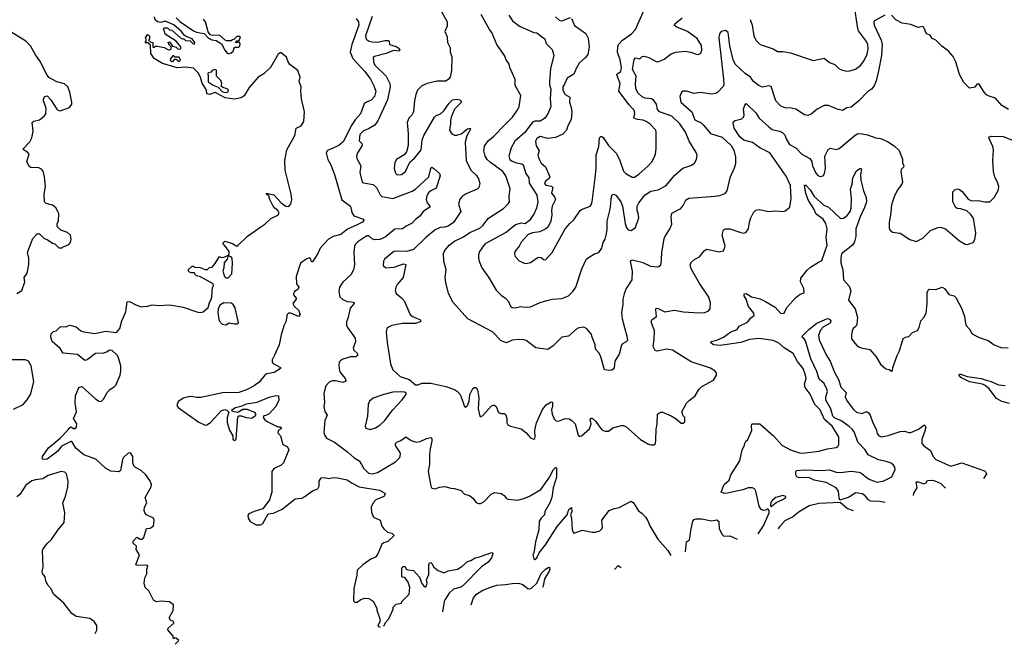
# Model space of a CAD drawing. Extents: x 1933546 to 2138868, y 524910 to 667279.
# Tile 94 of 256: x 2004333 to 2013417, y 532161 to 537925. Entities that reach past the tile are written whole.
import ezdxf

# ---------------------------------------------------------------- set-up
doc = ezdxf.new("R2010")
doc.units = 0

msp = doc.modelspace()

# ---------------------------------------------------------------- linework, layer by layer
at = {"layer": '0CON10XD'}
for points in [[(2008193.8, 538055), (2008276.1, 537906.1), (2008276.2, 537865), (2008254.3, 537814.3), (2008276.4, 537766.4), (2008278.8, 537715), (2008303.3, 537665), (2008303.3, 537625), (2008321.2, 537585), (2008316, 537455), (2008304, 537395), (2008285, 537371.2), (2008265, 537358.8), (2008185, 537358), (2008092.5, 537335), (2008043.3, 537315), (2008003.8, 537275), (2007987.5, 537235), (2007974.4, 537175), (2007966.9, 537075), (2007950.6, 537045), (2007924.4, 537015), (2007906.9, 536975), (2007915.8, 536875), (2007917.1, 536765), (2007902.9, 536705), (2007881.3, 536678.7), (2007808, 536635), (2007794.5, 536605.5), (2007788.3, 536551.7), (2007798.9, 536508.9), (2007815, 536493.1), (2007855, 536495.6), (2007891.9, 536525), (2007931.5, 536608.5), (2007975, 536647.5), (2008015, 536695.5), (2008036.1, 536725), (2008047.4, 536812.6), (2008062.7, 536855), (2008159.4, 537025), (2008175, 537039.4), (2008215, 537056.7), (2008245, 537082.2), (2008295, 537152.9), (2008325, 537184), (2008365, 537190.8), (2008396.7, 537185), (2008410, 537165), (2008345, 537099.2), (2008314.5, 537025), (2008306, 536995), (2008308, 536965), (2008299.2, 536905), (2008320.9, 536870.9), (2008345, 536859.4), (2008365, 536858.9), (2008405, 536870.6), (2008465, 536917.5), (2008487.5, 536925), (2008491.2, 536915), (2008456.7, 536853.3), (2008441.8, 536795), (2008452.9, 536625), (2008495.4, 536535.4), (2008546.7, 536486.7), (2008565.5, 536455.5), (2008577.3, 536412.7), (2008570, 536375), (2008555, 536362.2), (2008452.9, 536317.1), (2008415, 536292.3), (2008395, 536268.1), (2008382.2, 536222.2), (2008401.4, 536155), (2008335.9, 536054.1), (2008285, 536019.5), (2008255, 536010), (2008212.9, 536007.1), (2008165, 535985.6), (2008078.3, 535911.7), (2007966.4, 535803.6), (2007905, 535785.6), (2007805, 535789.5), (2007785, 535785.5), (2007698.8, 535715), (2007690, 535695), (2007686.2, 535656.2), (2007710, 535635), (2007787.9, 535642.1), (2007875, 535671.2), (2007896, 535666), (2007870.6, 535545), (2007815, 535481.2), (2007802.5, 535455), (2007798, 535425), (2007805, 535397.5), (2007855, 535358), (2007878.9, 535328.9), (2007935.5, 535205.5), (2007962.4, 535182.4), (2008025, 535158.8), (2008036.7, 535145), (2008027.5, 535135), (2007985, 535121.4), (2007865, 535120), (2007767.3, 535102.7), (2007735, 535088.8), (2007720, 535075), (2007714.2, 535045), (2007724.4, 534944.4), (2007755, 534750), (2007774.3, 534694.3), (2007843.4, 534633.4), (2007925, 534604), (2007985, 534556.7), (2008005, 534556.7), (2008045, 534569.2), (2008125, 534569.2), (2008265, 534540.6), (2008345, 534512.5), (2008371.2, 534495), (2008396.6, 534466.6), (2008423, 534393), (2008432.3, 534362.3), (2008445, 534347.5), (2008465, 534363.3), (2008479.2, 534405), (2008485, 534466.7), (2008515, 534522.5), (2008528.3, 534531.7), (2008545, 534530), (2008557.6, 534507.6), (2008568.6, 534435), (2008564, 534335), (2008577.5, 534265), (2008585, 534261.2), (2008605, 534271.2), (2008685, 534360), (2008701.7, 534368.3), (2008715, 534366.7), (2008730, 534355), (2008750.5, 534300.5), (2008771.7, 534291.7), (2008805, 534290), (2008818.3, 534278.3), (2008826.2, 534245), (2008826.7, 534205), (2008835, 534187.5), (2008860, 534175), (2008959.7, 534149.7), (2009003.3, 534115), (2009045, 534066.7), (2009075, 534053.3), (2009085, 534060), (2009088.3, 534071.7), (2009087.1, 534135), (2009101.8, 534205), (2009155, 534328.8), (2009190.6, 534369.4), (2009235, 534398.8), (2009250, 534395), (2009248.6, 534355), (2009240, 534325), (2009244.3, 534285), (2009265, 534240), (2009282.3, 534222.3), (2009305, 534221.2), (2009365.7, 534245.7), (2009401.3, 534241.3), (2009427.2, 534227.2), (2009457.5, 534195), (2009485, 534090), (2009495, 534077.5), (2009515, 534083.3), (2009590.5, 534149.5), (2009604, 534195), (2009596.7, 534235), (2009605, 534246.7), (2009615, 534246.2), (2009645, 534221.2), (2009705, 534141.2), (2009735, 534126.2), (2009765, 534127.5), (2009805, 534157.5), (2009885, 534180), (2009905, 534180), (2009925, 534170), (2010059.5, 534049.5), (2010135, 534006.7), (2010155, 534000), (2010185, 534002.5), (2010197.5, 534015), (2010203.3, 534045), (2010204, 534145), (2010215.7, 534195), (2010217.5, 534285), (2010245, 534302.5), (2010265, 534302.5), (2010345, 534268.8), (2010390.7, 534240.7), (2010435, 534202.5), (2010455, 534200), (2010470, 534215), (2010470, 534255), (2010455, 534270), (2010443.3, 534305), (2010486.2, 534385), (2010510.6, 534409.4), (2010565, 534452.5), (2010599.4, 534510.6), (2010625, 534539.4), (2010732.7, 534597.3), (2010763.3, 534645), (2010763.3, 534665), (2010746.7, 534685), (2010705, 534709.2), (2010527, 534767), (2010355, 534875.6), (2010305, 534883.3), (2010215.7, 534865.7), (2010195, 534872.9), (2010178.7, 534908.7), (2010187.8, 534975), (2010189.2, 535055), (2010157.5, 535135), (2010165, 535153.8), (2010207.1, 535185), (2010201.3, 535248.7), (2010205, 535261.2), (2010225, 535258.2), (2010285, 535227.5), (2010375, 535244), (2010455, 535229.4), (2010551.2, 535221.2), (2010645, 535220.8), (2010685, 535234), (2010704, 535255), (2010707.3, 535312.7), (2010690.8, 535365), (2010602.9, 535495), (2010527.5, 535625), (2010518.8, 535665), (2010532.3, 535687.7), (2010562.5, 535715), (2010605, 535737.5), (2010647, 535793), (2010673.6, 535806.4), (2010785, 535783.8), (2010825, 535792.5), (2010841.2, 535835), (2010813.3, 535935), (2010827.5, 535985), (2010843.9, 535996.1), (2010885, 535995.8), (2010985, 535960), (2011015, 535956.2), (2011035, 535963.3), (2011055.8, 535995), (2011065, 536057.5), (2011077.5, 536095), (2011103.3, 536146.7), (2011125, 536167.1), (2011155, 536172.9), (2011245, 536153.8), (2011305, 536160), (2011380, 536155), (2011395, 536160), (2011437.5, 536195), (2011451.2, 536275), (2011444.3, 536395), (2011405, 536480.8), (2011255, 536696.9), (2011161.8, 536741.8), (2011095, 536791.4), (2011015, 536813.9), (2010976.4, 536845), (2010925.7, 536925), (2010916.2, 536975), (2010918.8, 536985), (2010933.3, 536995), (2010995, 537010.5), (2011012.2, 537025), (2011016.4, 537045), (2011011.5, 537098.5), (2011023.4, 537136.6), (2011035, 537150), (2011125, 537065.7), (2011156.5, 537016.5), (2011244.6, 536935), (2011275, 536912.5), (2011315, 536902.9), (2011346.4, 536896.3), (2011375, 536881.1), (2011392, 536862), (2011405.6, 536825), (2011435, 536774.2), (2011495, 536743.3), (2011550, 536685), (2011622, 536645), (2011640.8, 536615), (2011648.6, 536575), (2011675.8, 536515), (2011695, 536488.8), (2011715, 536476.2), (2011745, 536483.8), (2011757.1, 536505), (2011767.5, 536555), (2011761.4, 536665), (2011792.1, 536727.9), (2011815, 536738.8), (2011865, 536726.2), (2011895, 536736), (2012039.8, 536860.2), (2012066.1, 536873.9), (2012105, 536872.7), (2012155, 536861.2), (2012232.9, 536835), (2012275, 536828.4), (2012340.5, 536800.5), (2012401.1, 536761.1), (2012447, 536717), (2012476.4, 536636.4)], [(2009425, 537936.7), (2009450.5, 537870.5), (2009555, 537795.7), (2009577.9, 537755), (2009585.4, 537675), (2009575, 537604), (2009553.1, 537575), (2009495, 537522.9), (2009465.6, 537475), (2009445, 537420.8), (2009384.7, 537385.3), (2009359.6, 537330.4), (2009345.2, 537304.8), (2009343.5, 537275), (2009365, 537234.7), (2009410, 537210), (2009406.7, 537165), (2009422.3, 537115), (2009426.8, 537075), (2009421.8, 537005), (2009391.6, 536945), (2009378.8, 536905), (2009345, 536869.2), (2009275, 536836.9), (2009205, 536829.5), (2009135, 536847.2), (2009105, 536829.2), (2009092.2, 536805), (2009099.4, 536759.4), (2009125.6, 536715), (2009114.5, 536675), (2009121.8, 536645), (2009145, 536600.6), (2009185.3, 536565.3), (2009223.3, 536475), (2009219.3, 536460.7), (2009185, 536434.5), (2009175, 536414), (2009187.4, 536397.4), (2009239.1, 536389.2), (2009252.1, 536375), (2009238, 536325), (2009268.6, 536288.6), (2009275.4, 536265), (2009245.4, 536205), (2009240.4, 536165), (2009244, 536124), (2009233.6, 536065), (2009207.5, 536012.5), (2009186, 535994), (2009132.9, 535967.1), (2009065, 535957.5), (2009025, 535943.6), (2008958.2, 535871.8), (2008941.1, 535835), (2008902.5, 535785), (2008898.1, 535765), (2008905, 535740), (2008940.5, 535700.5), (2008987.3, 535677.3), (2009005.8, 535674.2), (2009045, 535684.2), (2009115, 535732.5), (2009145, 535730), (2009165, 535712.5), (2009185, 535707.5), (2009244.1, 535775.9), (2009365, 535993.8), (2009408.8, 536045), (2009445, 536076.7), (2009505, 536163.8), (2009515, 536173.8), (2009595, 536204.2), (2009605, 536216.2), (2009614.4, 536245), (2009642.2, 536465), (2009652.3, 536555), (2009652.6, 536677.4), (2009675.7, 536755), (2009683.8, 536835), (2009695, 536846.7), (2009705, 536846.7), (2009715, 536837.5), (2009764, 536765), (2009835, 536693.8), (2009866, 536636), (2009905, 536526.2), (2009925, 536506.2), (2009985, 536472.9), (2010005, 536471.4), (2010045, 536499.2), (2010127.2, 536572.8), (2010165.5, 536614.5), (2010187.9, 536652.1), (2010198.6, 536685), (2010204.2, 536735), (2010205.5, 536885), (2010200.5, 536905), (2010150.2, 536960.2), (2010112.5, 536985), (2010085, 536996), (2010032.4, 537002.4), (2010002.5, 537015), (2009998.1, 537025), (2010007.3, 537055), (2010004, 537085), (2009955, 537138.9), (2009860.9, 537265), (2009873.1, 537335), (2009843.5, 537415), (2009845.8, 537425), (2009878.5, 537445), (2009886.6, 537483.4), (2009873.3, 537555), (2009847.7, 537625), (2009850.5, 537675), (2009857.5, 537695), (2009895, 537735.4), (2009978.6, 537795), (2010014.5, 537835.5), (2010094.2, 538015)], [(2011073.3, 537925), (2011091.9, 537875), (2011107.1, 537775), (2011126, 537735), (2011165, 537694.2), (2011285, 537655.7), (2011325, 537630), (2011375, 537632), (2011445, 537619.2), (2011655, 537548.8), (2011755, 537568.1), (2011805, 537530), (2011855, 537510.6), (2011890.6, 537475), (2011915, 537460.5), (2011965, 537450.5), (2011991.7, 537451.7), (2012045, 537467.5), (2012089.4, 537500.6), (2012125, 537548.8), (2012153.3, 537605), (2012161.2, 537655), (2012156.9, 537695), (2012145, 537724.2), (2012072.3, 537822.3), (2012064.8, 537844.8), (2012032.9, 538065)], [(2005765.8, 532160.8), (2005800, 532195), (2005777, 532217), (2005765, 532220), (2005751.7, 532211.7), (2005750, 532235), (2005700, 532295), (2005701.7, 532308.3), (2005756.2, 532355), (2005751.7, 532371.7), (2005724.5, 532384.5), (2005712.9, 532405), (2005748.3, 532471.7), (2005752.5, 532525), (2005715, 532554), (2005635, 532560), (2005595, 532553.3), (2005567, 532567), (2005523.6, 532653.6), (2005490, 532685), (2005480, 532725), (2005486.7, 532775), (2005505, 532810), (2005507, 532853), (2005516.1, 532886.1), (2005505, 532892.5), (2005425, 532887.5), (2005403, 532893), (2005437.5, 532985), (2005407.5, 533035), (2005410, 533065), (2005380, 533095), (2005378.3, 533111.7), (2005415, 533150), (2005445, 533130), (2005465, 533130), (2005477.5, 533145), (2005502, 533228), (2005535, 533231.2), (2005556.1, 533243.9), (2005565.9, 533254.1), (2005571.2, 533275), (2005574, 533305), (2005565.8, 533325.8), (2005504.1, 533354.1), (2005486.7, 533375), (2005480, 533395), (2005483.3, 533425), (2005505.8, 533465), (2005490, 533515), (2005546.7, 533615), (2005550, 533635), (2005533.6, 533673.6), (2005496.2, 533725), (2005455, 533763.8), (2005401.7, 533791.7), (2005386.4, 533806.4), (2005376.7, 533835), (2005375.8, 533895), (2005355, 533926.2), (2005335, 533924), (2005289.2, 533885), (2005280, 533865), (2005263.9, 533766.1), (2005248.8, 533751.2), (2005175, 533759.2), (2005125, 533786.5), (2005035, 533868.6), (2004925, 533910), (2004851.9, 533971.9), (2004815, 534032), (2004805, 534032.9), (2004719.4, 533990.6), (2004685, 533943.1), (2004585, 533868), (2004550, 533865), (2004540, 533875), (2004543.8, 533895), (2004597.1, 533975), (2004706, 534064), (2004780.9, 534139.1), (2004795, 534162.5), (2004805, 534166.7), (2004835, 534150), (2004857.8, 534165), (2004860.9, 534195), (2004830, 534245), (2004855.6, 534305), (2004845.7, 534385), (2004846.7, 534455), (2004877.9, 534532.1), (2004905, 534541.2), (2005033.8, 534423.8), (2005065, 534404.2), (2005085, 534400), (2005105, 534424), (2005138.6, 534485), (2005165, 534511.9), (2005205, 534535.5), (2005219.3, 534550.7), (2005260.5, 534645), (2005266.2, 534685), (2005265, 534730), (2005244.5, 534805), (2005235, 534825.7), (2005185, 534870.5), (2005165, 534874.5), (2005132.2, 534857.8), (2005105, 534848.8), (2005033.3, 534845), (2004954.1, 534785.9), (2004935, 534781.2), (2004865, 534833.8), (2004735, 534848.1), (2004705, 534891.2), (2004633.3, 534955), (2004620, 534995), (2004623.6, 535026.4), (2004645, 535047.5), (2004670, 535055), (2004703, 535087), (2004715, 535092.5), (2004755, 535090), (2004795, 535106), (2004855, 535089.4), (2004898, 535055), (2004925.8, 535044.2), (2005025, 535030), (2005125, 535050), (2005225, 535036.7), (2005256.2, 535075), (2005273.9, 535145), (2005311.7, 535228.3), (2005325, 535320), (2005345, 535323.3), (2005405, 535292.5), (2005455, 535275.6), (2005473, 535277), (2005515, 535281.2), (2005555, 535293.4), (2005615, 535286.2), (2005715, 535292.3), (2005842.1, 535272.1), (2005975, 535225.8), (2005997.5, 535222.5), (2006025, 535227.5), (2006070.7, 535269.3), (2006084.1, 535315.9), (2006096.7, 535335), (2006106.7, 535365), (2006112.5, 535455), (2006120, 535465), (2006117, 535487), (2006001.7, 535551.7), (2005965, 535560), (2005950, 535575), (2005945, 535590), (2005915, 535587.5), (2005900, 535595), (2005890, 535605), (2005891.7, 535618.3), (2005925, 535650), (2005935, 535650), (2005945, 535640), (2005997, 535637), (2006045, 535620), (2006065, 535620), (2006083.3, 535636.7), (2006108.3, 535641.7), (2006136.2, 535673.8), (2006175, 535740), (2006195, 535730), (2006215, 535732.5), (2006258.3, 535751.7), (2006265, 535760), (2006266.7, 535785), (2006233, 535833), (2006210, 535855), (2006210, 535865), (2006225, 535880), (2006295, 535858.8), (2006335, 535836.2), (2006345, 535840), (2006434.4, 535925.6), (2006558, 536012), (2006595, 536036.7), (2006651.1, 536088.9), (2006715, 536121.1), (2006726.4, 536143.6), (2006715.8, 536165), (2006686.2, 536185), (2006671.2, 536205), (2006640, 536265), (2006630, 536300), (2006610, 536315), (2006610, 536325), (2006678.3, 536308.3), (2006745, 536233.8), (2006787.5, 536205), (2006815, 536201.2), (2006835.5, 536225), (2006842.7, 536265), (2006837.7, 536315), (2006782.7, 536535), (2006779.6, 536625), (2006798.5, 536725), (2006871.1, 536855), (2006885, 536922.5), (2006930, 536945), (2006954.4, 536985), (2006960.6, 537075), (2006934.2, 537194.2), (2006927.5, 537265), (2006930, 537305), (2006912.5, 537355), (2006920, 537395), (2006900, 537455), (2006825, 537512.5), (2006810, 537535), (2006795, 537577.5), (2006745, 537620), (2006735, 537620), (2006717.5, 537605), (2006647.2, 537482.8), (2006585, 537424), (2006534.5, 537395.5), (2006450.4, 537299.6), (2006405, 537222), (2006375, 537204.4), (2006315, 537190.8), (2006227.5, 537205), (2006135, 537252.5), (2006083, 537233), (2006060.7, 537240.7), (2006057.5, 537275), (2006015, 537337.5), (2006002.3, 537392.3), (2005982.5, 537432.5), (2005935, 537478.8), (2005865, 537486.2), (2005785, 537480.8), (2005650.5, 537520.5), (2005573.3, 537565), (2005543, 537613), (2005538.3, 537688.3), (2005515, 537710), (2005491.7, 537711.7), (2005500, 537725), (2005500, 537745), (2005493, 537757), (2005511.7, 537788.3), (2005530, 537775), (2005530, 537745), (2005520, 537735), (2005535, 537720), (2005560, 537715), (2005560, 537675), (2005565, 537670), (2005575, 537670), (2005585, 537680), (2005605, 537680), (2005665, 537667.5), (2005705, 537647.5), (2005721.7, 537648.3), (2005730, 537655), (2005730, 537675), (2005710, 537695), (2005710, 537705), (2005700, 537715), (2005715, 537720), (2005741.7, 537681.7), (2005775, 537670), (2005795, 537652.5), (2005820, 537655), (2005820, 537675), (2005777.5, 537725), (2005675, 537790), (2005667, 537827), (2005660, 537835), (2005665, 537850), (2005695, 537850), (2005715, 537830), (2005737, 537827), (2005815, 537757.5), (2005835, 537747.5), (2005848.3, 537748.3), (2005863, 537733), (2005905, 537730), (2005930, 537705), (2005945, 537700), (2005950, 537715), (2005925, 537747.5), (2005868.3, 537768.3), (2005850.7, 537780.7), (2005825.9, 537815.9), (2005755, 537877.5), (2005675, 537910), (2005635, 537900), (2005603.9, 537903.9), (2005583.9, 537923.9), (2005575, 537950)], [(2005775, 537941.2), (2005809.4, 537909.4), (2005935, 537821.2), (2005965, 537808), (2006035, 537797.5), (2006075, 537753.3), (2006105, 537740), (2006145, 537732.5), (2006193.3, 537703.3), (2006225, 537642.5), (2006247, 537617), (2006260.7, 537610.7), (2006285, 537617.5), (2006302.5, 537635), (2006315, 537670), (2006355, 537670), (2006365, 537680), (2006367.5, 537705), (2006358.3, 537718.3), (2006345, 537720), (2006335, 537710), (2006320, 537715), (2006335, 537730), (2006358.3, 537731.7), (2006370, 537765), (2006365, 537770), (2006335, 537770), (2006308.3, 537741.7), (2006295, 537740), (2006285, 537730), (2006245, 537730), (2006227, 537737), (2006175, 537782.5), (2006115, 537780), (2006090, 537785), (2006073, 537813), (2006048.5, 537905), (2006028.9, 537928.9)], [(2007436.2, 537935), (2007458.1, 537905), (2007460.7, 537875), (2007395.9, 537695.9), (2007382.5, 537625), (2007405, 537566.7), (2007515.7, 537445.7), (2007569.1, 537375), (2007601.1, 537315), (2007617.5, 537265), (2007605.3, 537215), (2007575, 537182.2), (2007531.9, 537165), (2007511.7, 537148.3), (2007478.2, 537055), (2007429.4, 537000.6), (2007390, 536945), (2007319, 536801), (2007278.5, 536765), (2007172.8, 536717.2), (2007160.6, 536695), (2007175.7, 536635), (2007202.5, 536585), (2007237.2, 536497.2), (2007303.8, 536263.8), (2007384.3, 536205), (2007396.7, 536145), (2007414.5, 536114.5), (2007503.6, 536083.6), (2007506.7, 536075), (2007496.2, 536055), (2007447.3, 536032.7), (2007358.4, 535991.6), (2007295, 535943.8), (2007225, 535924.6), (2007181.5, 535898.5), (2007104.4, 535815), (2007083, 535767), (2007035, 535690), (2007025, 535690), (2007020, 535715), (2007005, 535726.2), (2006975, 535715.8), (2006925, 535677.5), (2006883.8, 535555), (2006887, 535487), (2006907.5, 535455), (2006897.5, 535435), (2006867.5, 535415), (2006857.5, 535395), (2006857.5, 535385), (2006882.5, 535355), (2006882.5, 535345), (2006852.9, 535305), (2006865, 535280.8), (2006905.5, 535245.5), (2006921.2, 535205), (2006905, 535186.7), (2006835, 535216.9), (2006812.5, 535215), (2006800, 535205), (2006788.1, 535135), (2006770.7, 535099.3), (2006745, 535017.5), (2006727.2, 534922.8), (2006685, 534828.8), (2006662, 534785), (2006662, 534765), (2006672.4, 534752.4), (2006737.5, 534715), (2006737.5, 534705), (2006680.4, 534669.6), (2006614.4, 534655.6), (2006594.2, 534645.8), (2006541.7, 534578.3), (2006495, 534546.2), (2006425, 534510), (2006355, 534483.8), (2006205, 534481.1), (2006005, 534437.5), (2005965, 534437.5), (2005915, 534446.7), (2005885.7, 534444.3), (2005845, 534432), (2005795, 534400), (2005781.2, 534365), (2005793.8, 534345), (2005985, 534210.6), (2006045, 534183.8), (2006060, 534185), (2006093, 534207), (2006195, 534317.5), (2006225, 534327.5), (2006233, 534323), (2006245, 534320), (2006261.7, 534301.7), (2006247, 534253), (2006247, 534207), (2006268.3, 534138.3), (2006300, 534085), (2006300, 534055), (2006315, 534040), (2006330, 534055), (2006345, 534260), (2006355, 534270), (2006375, 534270), (2006423.6, 534253.6), (2006475, 534247.5), (2006510, 534275), (2006510, 534285), (2006507.5, 534295), (2006493.6, 534303.6), (2006435, 534326.2), (2006393, 534327), (2006345, 534300), (2006295, 534310), (2006290, 534325), (2006325, 534347.5), (2006385, 534362.5), (2006425, 534381.2), (2006524, 534396), (2006635, 534440), (2006695, 534456.7), (2006720, 534455), (2006723.3, 534415), (2006696.2, 534355), (2006635, 534288.8), (2006605, 534272.5), (2006585, 534270), (2006580, 534255), (2006593.6, 534233.6), (2006622.5, 534215), (2006715, 534167.5), (2006735, 534167.5), (2006747, 534157), (2006740, 534145), (2006717, 534133), (2006713, 534113), (2006737.5, 534085), (2006760, 534005), (2006803, 533983), (2006815.8, 533955), (2006766.2, 533835), (2006745, 533813.8), (2006691.7, 533788.3), (2006674.1, 533775.9), (2006660, 533755), (2006660, 533565), (2006636.2, 533495), (2006575, 533410), (2006495, 533386.7), (2006446.4, 533363.6), (2006438.3, 533351.7), (2006440.8, 533325), (2006460.6, 533295), (2006515, 533263.1), (2006555, 533262.2), (2006575, 533274.2), (2006626, 533364), (2006675, 533371.4), (2006755, 533406.7), (2006875, 533502.5), (2006935, 533509.1), (2006965, 533523.6), (2007035, 533577.5), (2007085, 533596.2), (2007095, 533620), (2007094.3, 533665.7), (2007115, 533696.2), (2007145, 533700), (2007185, 533691.9), (2007225, 533700), (2007265, 533696.5), (2007355, 533677.9), (2007400.8, 533649.2), (2007464, 533614), (2007651.7, 533581.7), (2007702.5, 533555), (2007706.2, 533545), (2007691.2, 533525), (2007617.5, 533492.5), (2007593.1, 533466.9), (2007576.4, 533425), (2007580, 533380), (2007598, 533335), (2007660, 533305), (2007675, 533252.5), (2007691.2, 533225), (2007725, 533196.2), (2007765.9, 533185.9), (2007787.5, 533165), (2007730.5, 533109.5), (2007692.1, 533097.9), (2007675, 533086.2), (2007639.5, 533000.5), (2007615, 532964.2), (2007572.1, 532947.9), (2007500, 532895), (2007446, 532845), (2007442.1, 532797.9), (2007416.1, 532676.1), (2007413, 532563), (2007425, 532550), (2007445, 532550), (2007480, 532575), (2007515, 532586.7), (2007555, 532582.5), (2007575, 532572.5), (2007595, 532560), (2007627.5, 532495), (2007627.5, 532475), (2007657, 532397), (2007657.5, 532375), (2007636.7, 532335), (2007643.9, 532323.9), (2007657.6, 532318.9)], [(2007585.3, 537955), (2007556.3, 537875), (2007524.7, 537775), (2007528.9, 537745), (2007555.9, 537725.9), (2007585, 537719.3), (2007635, 537718.2), (2007705, 537733.1), (2007732.5, 537732.5), (2007741.2, 537725), (2007746.2, 537695), (2007805, 537676.5), (2007824.2, 537665), (2007838.6, 537645), (2007835, 537634), (2007780.9, 537639.1), (2007715, 537612.1), (2007605, 537586.2), (2007594.5, 537575), (2007597.9, 537535), (2007608.2, 537505), (2007713, 537403), (2007748.5, 537335), (2007752.4, 537305), (2007725.4, 537184.6), (2007638.1, 536991.9), (2007610.2, 536949.8), (2007551.7, 536918.3), (2007505, 536900), (2007472.2, 536865), (2007465.8, 536805.8), (2007490.7, 536780.7), (2007493.3, 536765), (2007450, 536695), (2007440.6, 536665), (2007444.4, 536645), (2007480, 536575), (2007470.8, 536515), (2007493.8, 536425), (2007505, 536418), (2007595, 536404.2), (2007624.3, 536375), (2007657.9, 536307.9), (2007674.4, 536294.4), (2007775, 536274.4), (2007955, 536342.7), (2007985, 536360.9), (2008106.7, 536473.3), (2008125, 536552.5), (2008135, 536563.3), (2008155, 536552), (2008205, 536503.8), (2008212.5, 536485), (2008175, 536371.2), (2008126, 536344), (2008105, 536325.5), (2008089.3, 536300.7), (2008084.5, 536265), (2008093.3, 536235), (2008116, 536205), (2008116, 536195), (2008056.6, 536153.4), (2008026.6, 536113.4), (2007985, 536082.2), (2007953.5, 536046.5), (2007899.4, 536020.6), (2007865, 535995.5), (2007795, 535992.2), (2007705, 535918.6), (2007654.5, 535895.5), (2007605, 535892.9), (2007585, 535901.2), (2007555, 535928.8), (2007535, 535930.4), (2007452.2, 535875), (2007429.2, 535850.8), (2007420.5, 535835), (2007415.5, 535775.5), (2007422.1, 535665), (2007413.8, 535615), (2007388.6, 535571.4), (2007315, 535503.8), (2007284.3, 535455), (2007276, 535415), (2007287.3, 535367.3), (2007315, 535341.2), (2007353, 535323), (2007395, 535322.5), (2007420, 535315), (2007418.8, 535305), (2007383.3, 535263.3), (2007364.2, 535175), (2007349.2, 535135), (2007348, 535105), (2007356, 535085), (2007429.2, 534985), (2007430, 534955), (2007408.8, 534895), (2007416.1, 534876.1), (2007450, 534845), (2007450, 534825), (2007435, 534813.8), (2007385, 534812.5), (2007315, 534792), (2007295, 534781.2), (2007281.2, 534765), (2007276, 534735), (2007284.3, 534685), (2007295, 534663.8), (2007336.2, 534615), (2007341.2, 534595), (2007334.2, 534585.8), (2007315, 534577.5), (2007245, 534592.9), (2007215, 534592), (2007189.5, 534580.5), (2007156.2, 534545), (2007140, 534475), (2007146, 534395), (2007138.8, 534355), (2007148.3, 534308.3), (2007170, 534275), (2007148.8, 534225), (2007140, 534115), (2007144.1, 534094.1), (2007164.4, 534064.4), (2007236, 534025), (2007360, 533935), (2007414.6, 533884.6), (2007465, 533854), (2007485, 533821.2), (2007506, 533785), (2007549.7, 533739.7), (2007585, 533733.6), (2007634.6, 533745.4), (2007798.8, 533845), (2007838.8, 533885), (2007846, 533915), (2007842.3, 533932.3), (2007800, 533995), (2007800, 534015), (2007812.5, 534025), (2007848.8, 534041.2), (2007895, 534076.7), (2007945, 534040.8), (2007995, 534026.9), (2008028.3, 534031.7), (2008085, 534059.4), (2008125, 534070), (2008135, 534060), (2008136.1, 534036.1), (2008118.9, 533965), (2008113.1, 533915), (2008114.1, 533824.1), (2008100.6, 533755), (2008125, 533620), (2008135, 533602.5), (2008165, 533594), (2008205, 533610), (2008255, 533616.2), (2008311.7, 533601.7), (2008345, 533600), (2008405, 533581.2), (2008437.5, 533545), (2008484.1, 533534.1), (2008515, 533510), (2008545, 533470), (2008565, 533460), (2008585, 533461.2), (2008615, 533476.2), (2008682.7, 533547.3), (2008715, 533561.2), (2008775, 533552.5), (2008802.5, 533535), (2008825, 533507.5), (2008840.7, 533500.7), (2008925, 533491.2), (2008985, 533506), (2009035, 533527.1), (2009141.7, 533588.3), (2009225, 533707.5), (2009255, 533770.8), (2009275, 533793.8), (2009285, 533790), (2009286.9, 533703.1), (2009255.9, 533604.1), (2009241.8, 533515), (2009224.2, 533465.8), (2009178.2, 533385), (2009174.4, 533355), (2009145.5, 533325), (2009126.9, 533295), (2009123.4, 533216.6), (2009092.5, 533105), (2009077.5, 533005), (2009067.5, 532985), (2009075, 532950), (2009085, 532943.3), (2009105, 532960), (2009126, 533005), (2009185, 533077.5), (2009293, 533247), (2009384, 533355), (2009400.6, 533405), (2009425, 533422.5), (2009426.7, 533385), (2009413.8, 533355), (2009425.4, 533325), (2009428.6, 533215), (2009445, 533187.5), (2009526.4, 533213.6), (2009615, 533196), (2009646.4, 533196.4), (2009685, 533208.8), (2009703.3, 533225), (2009710, 533245), (2009703.8, 533305), (2009772.5, 533395), (2009820, 533415), (2009865, 533423.8), (2009975, 533482.5), (2009996.7, 533465), (2010042.3, 533392.3), (2010075, 533368.8), (2010106.7, 533335), (2010129.5, 533299.5), (2010146.7, 533255), (2010221.7, 533131.7), (2010313.3, 533025), (2010339.5, 532980.2)], [(2012315, 537966.7), (2012220, 537915), (2012213.6, 537906.4), (2012215.8, 537875), (2012281.5, 537735), (2012289.3, 537695), (2012282.8, 537595), (2012255, 537453.8), (2012235, 537360), (2012216.3, 537313.7), (2012190.8, 537285), (2012155, 537260), (2012075, 537175.7), (2012005, 537117.1), (2011965, 537110.8), (2011925, 537088), (2011875, 537099.2), (2011793.6, 537133.6), (2011755, 537132.7), (2011692.1, 537097.9), (2011635, 537052), (2011605, 537042), (2011575, 537048), (2011495, 537098.6), (2011455, 537108.6), (2011395, 537112.5), (2011355, 537126), (2011309.2, 537175), (2011266.7, 537306.7), (2011245, 537313.1), (2011185, 537303.3), (2011155, 537313.1), (2011103.8, 537355), (2011075, 537393.8), (2011025, 537428), (2010935, 537514), (2010915.6, 537555), (2010884, 537684), (2010867.9, 537807.9), (2010845, 537823.8), (2010804.3, 537815.7), (2010789.2, 537795), (2010784.2, 537755.8), (2010825.4, 537375), (2010828.5, 537325), (2010822.5, 537307.5), (2010775, 537256), (2010755, 537244), (2010715, 537236), (2010615, 537253.8), (2010555, 537244), (2010484.2, 537265.8), (2010455, 537266.2), (2010437.5, 537255), (2010423.3, 537215), (2010432.9, 537165), (2010533.5, 537075), (2010560.8, 537000.8), (2010621.8, 536971.8), (2010641.7, 536951.7), (2010705, 536874.3), (2010815, 536841.4), (2010898.1, 536765), (2010922.1, 536722.1), (2010937.3, 536657.3), (2010935.7, 536595), (2010925.8, 536555), (2010884.2, 536465), (2010855.8, 536344.2), (2010835, 536318.8), (2010789.7, 536300.3), (2010745, 536292.9), (2010505, 536274), (2010476, 536255), (2010455, 536213.8), (2010424.5, 536175.5), (2010346, 536135), (2010339.5, 536105), (2010346.5, 536035), (2010332.2, 535997.8), (2010290, 535935), (2010276.4, 535903.6), (2010253.5, 535775), (2010252.4, 535712.4), (2010245, 535657.5), (2010234.1, 535645.9), (2010215, 535640), (2010155, 535645.8), (2010085, 535680.5), (2009985, 535706.9), (2009965, 535697.5), (2009983.1, 535605), (2009980, 535525), (2009927.5, 535445), (2009909.2, 535395), (2009896.9, 535345), (2009897.8, 535295), (2009885.5, 535225), (2009892.7, 535165), (2009936, 535005), (2009940, 534965), (2009929.3, 534950.7), (2009895, 534932.5), (2009885, 534920), (2009865, 534837.5), (2009824.2, 534775), (2009816.9, 534713.1), (2009809.5, 534700.5), (2009795, 534690), (2009775, 534686.2), (2009727.5, 534695), (2009695.8, 534815), (2009677.9, 534847.9), (2009646.7, 534885), (2009641.2, 534925), (2009613.8, 534996.2), (2009605, 535026.7), (2009563.3, 535075), (2009535, 535086.2), (2009495, 535082), (2009475.9, 535074.1), (2009395, 535003.8), (2009333.3, 534995), (2009255, 534916.2), (2009205, 534881.2), (2009096.1, 534896.1), (2009005, 534963.3), (2008985, 534970), (2008935, 534973.8), (2008875, 534967.5), (2008825, 534943.1), (2008775, 534960), (2008694.5, 535044.5), (2008468, 535165), (2008333.3, 535315), (2008289.5, 535399.5), (2008265, 535500), (2008258.8, 535545), (2008268.8, 535615), (2008247.5, 535697.5), (2008244.3, 535765.7), (2008256, 535795), (2008295.8, 535845), (2008345, 535882.2), (2008428.3, 535921.7), (2008485, 535960.5), (2008578.3, 536001.7), (2008605.7, 536025), (2008658.3, 536091.7), (2008795, 536181.4), (2008840, 536225), (2008852.5, 536245), (2008848.6, 536295), (2008856.7, 536365), (2008817.5, 536485), (2008790, 536525), (2008676.3, 536606.3), (2008646.7, 536635), (2008626.7, 536666.7), (2008614.5, 536715), (2008621.5, 536758.5), (2008655, 536808.1), (2008705, 536846.9), (2008812.5, 536957.5), (2008878.5, 537025), (2008927.8, 537095), (2008940.6, 537125), (2008957.5, 537225), (2008905, 537317.5), (2008904.1, 537374.1), (2008854.2, 537484.2), (2008848, 537515), (2008821.2, 537555), (2008806.2, 537595), (2008734.2, 537695), (2008690, 537805), (2008667.5, 537835), (2008591.7, 537971.7)], [(2008845.6, 537965), (2008880, 537915), (2008945, 537865.7), (2009075, 537807.8), (2009105, 537804.2), (2009148, 537768), (2009178.6, 537748.6), (2009191.2, 537705), (2009245, 537650), (2009262, 537595), (2009229.4, 537475), (2009219.6, 537355), (2009221.1, 537325), (2009233.6, 537283.6), (2009228.5, 537195), (2009233.6, 537125), (2009205, 537056.2), (2009176.3, 537013.7), (2009135, 536987.1), (2009085, 536988.5), (2009065, 536980), (2008991.9, 536885), (2008900, 536805), (2008866.8, 536743.2), (2008845.6, 536665), (2008855.6, 536635), (2008875, 536620), (2008915, 536603.1), (2008965, 536595.4), (2008976.7, 536586.7), (2009003.5, 536505), (2009028.8, 536465), (2009033.3, 536415), (2009073.1, 536355), (2009103.1, 536305), (2009114.4, 536245), (2009101.5, 536185), (2009079.5, 536135), (2009035, 536070.6), (2008995, 536040.8), (2008955, 536046.8), (2008906.9, 536033.1), (2008825, 535963.1), (2008628.6, 535855), (2008610.8, 535839.2), (2008575.8, 535785), (2008566, 535755), (2008565.8, 535725), (2008570.8, 535695), (2008595.6, 535635.6), (2008659.4, 535549.4), (2008728.3, 535428.3), (2008775, 535381.2), (2008816.2, 535355), (2008842, 535325), (2008861.2, 535281.2), (2008875, 535270), (2008905, 535265.8), (2008955, 535278), (2008995, 535271.4), (2009045, 535275.6), (2009135, 535314.2), (2009197.8, 535332.2), (2009245, 535347.1), (2009335, 535353.1), (2009395, 535375.8), (2009435, 535416), (2009462.4, 535457.6), (2009518, 535625), (2009563.2, 535716.8), (2009635, 535763.3), (2009675, 535776.7), (2009704.1, 535815.9), (2009715, 535870), (2009735, 535900), (2009743.8, 535935), (2009752.2, 535985), (2009751.5, 536065), (2009779.6, 536175), (2009788.2, 536225), (2009788.6, 536275), (2009800.5, 536309.5), (2009815, 536313.3), (2009835, 536303.3), (2009878.6, 536245), (2009894.3, 536205), (2009919.4, 536045), (2009932.9, 536005), (2009946.7, 535985), (2009975, 535978.8), (2010014.2, 536005.8), (2010046.2, 536095), (2010037.5, 536137.5), (2010028.6, 536165), (2010028.6, 536205), (2010044.4, 536235), (2010102.2, 536307.8), (2010155, 536343.3), (2010225, 536355.6), (2010295, 536391.4), (2010375, 536485.7), (2010451.2, 536555), (2010525, 536578), (2010558.3, 536601.7), (2010575.8, 536634.2), (2010582.5, 536675), (2010575, 536700), (2010509.5, 536805), (2010475, 536888), (2010424.4, 536965), (2010350.8, 537035), (2010234.5, 537075), (2010217.3, 537095), (2010206.7, 537145), (2010185, 537179.4), (2010163.3, 537195), (2010105, 537199.6), (2010075, 537212.3), (2010035, 537250.4), (2010019, 537289), (2010013.9, 537335), (2010019.2, 537405), (2009987.1, 537465), (2010003.6, 537556.4), (2010015, 537571.2), (2010055, 537562.5), (2010074.4, 537585.6), (2010095, 537588.5), (2010138.8, 537575), (2010205, 537540), (2010225, 537537.1), (2010279.7, 537560.3), (2010345, 537610), (2010385.8, 537624.2), (2010472.7, 537632.7), (2010525, 537624.2), (2010574.1, 537605.9), (2010595.9, 537604.1), (2010615.8, 537614.2), (2010625.7, 537644.3), (2010621.9, 537685), (2010581.9, 537751.9), (2010495, 537814.4), (2010395.5, 537855.5), (2010371.2, 537875), (2010376, 537885), (2010445, 537942.1)], [(2009275, 537950), (2009311, 537921), (2009335, 537915.3), (2009415.6, 537945.6)], [(2013195.6, 537315.6), (2013185, 537330), (2013175, 537333.3), (2013165, 537330), (2013145, 537303.3), (2013095, 537292.5), (2013044.1, 537344.1), (2013005, 537417.5), (2012971.4, 537535), (2012945, 537586), (2012902, 537635), (2012841.2, 537681.2), (2012785.7, 537735), (2012751.5, 537751.5), (2012731.9, 537781.9), (2012698.8, 537795), (2012675, 537852.5), (2012665, 537863.3), (2012623.9, 537853.9), (2012555, 537880), (2012475, 537892.5), (2012415, 537924), (2012375, 537966.7)], [(2004305, 535396.7), (2004353.6, 535426.4), (2004380, 535505), (2004374.2, 535545), (2004400.8, 535585), (2004417.1, 535665), (2004418, 535725), (2004403.3, 535775), (2004406.7, 535785), (2004453.3, 535905), (2004495, 535950), (2004515, 535947.5), (2004560, 535905), (2004587, 535897), (2004635, 535862.5), (2004657, 535857), (2004695, 535820), (2004725, 535820), (2004735, 535830), (2004785, 535850), (2004801.7, 535868.3), (2004807, 535897), (2004800, 535935), (2004775, 535960), (2004711.7, 535981.7), (2004680, 536015), (2004680, 536045), (2004690, 536065), (2004692.5, 536135), (2004686.1, 536156.1), (2004665, 536187.5), (2004635, 536213.8), (2004578.3, 536228.3), (2004563, 536243), (2004558.8, 536315), (2004570.8, 536385), (2004561.4, 536475), (2004547.9, 536527.9), (2004533.3, 536545), (2004508.8, 536558.8), (2004435, 536560), (2004420.5, 536570.5), (2004400, 536615), (2004418.8, 536685), (2004405, 536703.3), (2004367.5, 536725), (2004363.6, 536733.6), (2004425, 536798.8), (2004445.8, 536835), (2004458, 536895), (2004447.5, 536975), (2004462.3, 536987.7), (2004515, 537001.2), (2004560, 537035), (2004573.8, 537055), (2004576.2, 537105), (2004561.7, 537151.7), (2004551.7, 537171.7), (2004553.3, 537195), (2004563.6, 537216.4), (2004585, 537222.5), (2004620, 537185), (2004675, 537097.5), (2004685, 537090), (2004706.1, 537083.9), (2004792.5, 537115), (2004813.3, 537145), (2004813.8, 537165), (2004795.8, 537255), (2004776.2, 537305), (2004745, 537331.2), (2004675, 537350), (2004602.3, 537392.3), (2004577.3, 537427.3), (2004523.8, 537535), (2004479.1, 537599.1), (2004432.8, 537682.8), (2004390, 537725), (2004235, 537820.9)], [(2005805, 537540), (2005817.5, 537552.5), (2005805, 537580), (2005765, 537580), (2005755, 537590), (2005745, 537590), (2005723, 537567), (2005722.5, 537552.5), (2005735, 537540), (2005748.3, 537541.7), (2005765, 537560), (2005775, 537560), (2005805, 537540)], [(2006235, 537252.5), (2006255, 537260), (2006260, 537275), (2006247, 537287), (2006208.3, 537298.3), (2006191.7, 537311.7), (2006197.5, 537335), (2006187.5, 537365), (2006147.5, 537405), (2006148.3, 537458.3), (2006133.6, 537466.4), (2006110, 537455), (2006098.3, 537441.7), (2006072.5, 537435), (2006067.5, 537425), (2006072.5, 537405), (2006070.7, 537350.7), (2006119.3, 537319.3), (2006163, 537303), (2006205, 537257.5), (2006235, 537252.5)], [(2013455, 537095.7), (2013395, 537131.4), (2013335, 537200), (2013277.9, 537217.9), (2013252.6, 537232.6), (2013231.4, 537255), (2013195.6, 537315.6)], [(2012476.4, 536636.4), (2012477.5, 536605), (2012490, 536575), (2012486.4, 536563.6), (2012465, 536542.5), (2012462.5, 536525), (2012478.8, 536425), (2012472.3, 536407.7), (2012431.2, 536355), (2012399.5, 536290.5), (2012376.2, 536215), (2012367.7, 536122.3), (2012353.8, 536055), (2012353.6, 536003.6), (2012362.5, 535985), (2012385, 535962.5), (2012455, 535953.3), (2012545, 535896.7), (2012605, 535877.5), (2012665, 535910), (2012735, 535978), (2012805, 536005.8), (2012829.5, 536009.5), (2012875.8, 535995.8), (2013004.2, 535884.2), (2013055, 535853.3), (2013075, 535850), (2013130.7, 535869.3), (2013146.7, 535895), (2013153.8, 535955), (2013137.5, 536075), (2013130, 536095), (2013105, 536130), (2013070.7, 536160.7), (2013015, 536180), (2012983.6, 536183.6), (2012967.5, 536195), (2012943.3, 536245), (2012942.5, 536335), (2012962.3, 536357.7), (2012985, 536363.3), (2013005, 536358.8), (2013029.1, 536339.1), (2013085, 536267.5), (2013115, 536253.3), (2013175, 536257.5), (2013237, 536243), (2013283, 536243), (2013325, 536282.5), (2013363.8, 536355), (2013365.9, 536384.1), (2013354.3, 536424.3), (2013330.9, 536470.9), (2013316.2, 536525), (2013311.8, 536625), (2013317.3, 536725), (2013311.1, 536755), (2013275.8, 536835), (2013276.7, 536845), (2013295, 536850), (2013407.9, 536847.9), (2013493, 536813)], [(2011147.6, 533179.5), (2011194.4, 533255), (2011246.2, 533375), (2011247, 533397), (2011235, 533410), (2011215, 533397.5), (2011195, 533396.7), (2011173.3, 533405), (2011155.9, 533435.9), (2011124.4, 533574.4), (2011115, 533591.2), (2011095, 533604.2), (2011055, 533604.3), (2011005, 533586.9), (2010864.3, 533554.3), (2010832.3, 533552.3), (2010803.3, 533565), (2010833.8, 533635), (2010877.5, 533675), (2010894, 533725), (2010976, 533855), (2010998, 533955), (2011020, 533995), (2011023, 534017), (2011033.6, 534036.4), (2011046.7, 534045), (2011088, 534135), (2011083.8, 534175), (2011089.3, 534190.7), (2011095, 534196.7), (2011162.5, 534195), (2011288.6, 534085), (2011365, 533999.5), (2011445, 533955.4), (2011527.7, 533927.7), (2011555, 533925.5), (2011705, 533943.3), (2011785, 533964.3), (2011865, 533976.2), (2011882.7, 533987.3), (2011892, 534005), (2011890, 534075), (2011830, 534175), (2011757.8, 534235), (2011718.4, 534325), (2011669, 534375), (2011625, 534468.6), (2011581.2, 534531.2), (2011574.2, 534565), (2011588.2, 534615), (2011584.4, 534645), (2011561.4, 534705), (2011509.2, 534769.2), (2011468.9, 534845), (2011385.7, 534895.7), (2011335, 534941.5), (2011285, 534965.4), (2011155, 534982.7), (2011065, 534973.3), (2010984.8, 534945.2), (2010795, 534918.9), (2010735, 534923.3), (2010706.7, 534945), (2010714.5, 534955.5), (2010765, 534967.3), (2010825, 534994.5), (2010895, 535044.3), (2010952.5, 535065), (2010972.1, 535097.9), (2011046.8, 535133.2), (2011077.3, 535172.7), (2011108.8, 535195), (2011105.6, 535215), (2011057.4, 535277.4), (2011034.5, 535345), (2011015.6, 535375), (2011015.8, 535394.2), (2011035, 535396.9), (2011085, 535366.5), (2011165, 535347.7), (2011215, 535323.8), (2011302.1, 535272.1), (2011355, 535214.4), (2011385, 535216.2), (2011411.1, 535268.9), (2011495, 535361.2), (2011535, 535393.3), (2011570, 535405), (2011567.1, 535445), (2011535.5, 535505), (2011540.8, 535539.2), (2011597.6, 535612.4), (2011629.1, 535640.9), (2011701.7, 535688.3), (2011735, 535703.3), (2011783.3, 535845), (2011772.5, 535915), (2011782.7, 535995), (2011769.7, 536045), (2011744.6, 536085), (2011680.3, 536130.3), (2011658.9, 536178.9), (2011609.1, 536255), (2011585, 536321.2), (2011575, 536397.5), (2011585, 536398), (2011625, 536353.3), (2011663, 536293), (2011753.6, 536213.6), (2011794.2, 536195), (2011905, 536090), (2011935, 536094.6), (2011969.5, 536120.5), (2011994.3, 536155.7), (2012004.7, 536185), (2012008.1, 536278.1), (2011998.3, 536361.7), (2012013.1, 536406.9), (2012020.4, 536465), (2012055, 536528.6), (2012085, 536550), (2012095, 536552.5), (2012100, 536545), (2012090, 536495), (2012092.5, 536445), (2012117.5, 536345), (2012141.9, 536285), (2012145.6, 536245), (2012128.5, 536191.5), (2012085.9, 536105), (2012047.7, 535995), (2012047.3, 535925), (2012034, 535875), (2012015.6, 535844.4), (2011915.7, 535765), (2011907.5, 535725), (2011909.8, 535680.2), (2011927.5, 535617.5), (2011934.4, 535524.4), (2011985.8, 535465.8), (2012001.1, 535425), (2011980, 535335), (2012040, 535255), (2012064, 535175), (2012057.8, 535115), (2012046.9, 535095), (2012023.5, 535076.5), (2012014.5, 535055), (2012006, 535015), (2012008.3, 534978.3), (2012052.3, 534922.3), (2012075, 534906.7), (2012095, 534897.5), (2012175, 534882.5), (2012234.1, 534814.1), (2012275, 534746.7), (2012325, 534703.3), (2012357, 534697), (2012375, 534682.5), (2012386.1, 534683.9), (2012390, 534715), (2012428.8, 534825), (2012451.4, 534868.6), (2012485, 534982.5), (2012505, 534996.2), (2012537.7, 535002.3), (2012571.2, 535038.8), (2012615, 535056.2), (2012630.6, 535085), (2012648, 535145), (2012674, 535176)], [(2006255, 535542.5), (2006289.3, 535580.7), (2006296, 535675), (2006293.3, 535725), (2006285, 535736.2), (2006265, 535742.5), (2006251.7, 535738.3), (2006246.1, 535713.9), (2006218.3, 535681.7), (2006217.5, 535635), (2006207.5, 535605), (2006222.5, 535555), (2006235, 535542.5), (2006255, 535542.5)], [(2012674, 535176), (2012697.1, 535215), (2012705.7, 535305.7), (2012705.9, 535404.1), (2012715, 535427.5), (2012725, 535436.7), (2012785, 535436.2), (2012845, 535456.2), (2012863.9, 535443.9), (2012905, 535387.5), (2012955, 535376.7), (2012970.5, 535360.5), (2013025.5, 535255.5), (2013048.6, 535185), (2013061.2, 535105), (2013095, 535067.5), (2013120, 535025), (2013185, 534992), (2013267.5, 534965), (2013325, 534923.3), (2013370, 534905), (2013395, 534896.7), (2013451.7, 534898.3)], [(2006235, 535110), (2006265, 535127.5), (2006315, 535116.7), (2006341.7, 535118.3), (2006351.7, 535128.3), (2006320, 535265), (2006302.5, 535295), (2006285, 535310), (2006215, 535312.5), (2006180.7, 535289.3), (2006162.5, 535255), (2006160, 535215), (2006172.5, 535145), (2006200, 535115), (2006235, 535110)], [(2012318.6, 533468.3), (2012265, 533479.7), (2012185, 533482.1), (2012164.8, 533494.7), (2012131.5, 533535), (2012105, 533550), (2012045, 533557.3), (2011985, 533518.8), (2011901.2, 533491.2), (2011892.3, 533512.3), (2011887.5, 533575), (2011864.8, 533604.8), (2011775, 533653.8), (2011664.1, 533674.1), (2011615, 533700.6), (2011526, 533696), (2011503.3, 533705), (2011493.3, 533725), (2011493.3, 533755), (2011502.5, 533765), (2011575, 533772.2), (2011726.1, 533766.1), (2011805, 533770), (2011865, 533750), (2011904.7, 533744.7), (2012005, 533757.5), (2012075, 533750.8), (2012100.8, 533740.8), (2012141.9, 533701.9), (2012175, 533680.4), (2012245, 533656.1), (2012305, 533668.2), (2012378.9, 533705), (2012410, 533775), (2012407.5, 533795), (2012395.6, 533815), (2012372, 533832), (2012328.2, 533848.2), (2012255, 533862.6), (2012159.9, 533909.9), (2012132.8, 533955), (2012066.4, 534026.4), (2012033.8, 534115), (2012013.2, 534145), (2011985, 534171.5), (2011908.7, 534225), (2011855, 534246.3), (2011836.1, 534265), (2011815.2, 534335.2), (2011771.3, 534415), (2011770.4, 534445), (2011786.1, 534493.9), (2011781, 534515), (2011756, 534566), (2011708.1, 534608.1), (2011688.1, 534678.1), (2011632.2, 534795), (2011581.5, 534961.5), (2011570.3, 534980.3), (2011551.2, 534995), (2011555, 535008.8), (2011615, 535067.1), (2011686.2, 535125), (2011785, 535166.2), (2011805, 535162.5), (2011816.4, 535146.4), (2011810, 535125), (2011750.2, 535089.8), (2011720.4, 535059.6), (2011703.5, 535015), (2011710.2, 534970.2), (2011772.4, 534832.4), (2011809.5, 534775), (2011847.7, 534677.7), (2011889.7, 534599.7), (2011909.7, 534535), (2011956.9, 534485), (2011948.9, 534445), (2011966.5, 534405), (2012025, 534328.1), (2012055, 534302.9), (2012105, 534292.1), (2012145, 534309.4), (2012165, 534296.7), (2012180.4, 534275), (2012203.1, 534205), (2012234.5, 534145), (2012244.4, 534105), (2012260.8, 534085), (2012285, 534076.7), (2012345, 534086.9), (2012455.4, 534124.6), (2012495, 534126.7), (2012535, 534115.6), (2012555, 534116.4), (2012625, 534147.1), (2012675, 534182.5), (2012685, 534182), (2012693.1, 534165), (2012680.6, 534119.4), (2012656.5, 534055), (2012657.5, 534015), (2012675, 533992), (2012735, 533948), (2012761.4, 533895), (2012786.1, 533866.1), (2012925, 533805.7), (2013025, 533834.4), (2013235, 533760.8), (2013248.2, 533748.2), (2013251.4, 533735), (2013225.6, 533691.9)], [(2004275, 534330), (2004365, 534374.2), (2004401.8, 534418.2), (2004436.6, 534473.4), (2004464.4, 534585), (2004439.4, 534729.4), (2004414.5, 534774.5), (2004385, 534784.4), (2004255, 534786.9)], [(2013465, 534381.9), (2013395, 534402), (2013345, 534429.7), (2013277.3, 534517.3), (2013239.8, 534549.8), (2013215, 534560), (2013095, 534584.1), (2013015, 534622), (2013001.2, 534645), (2013005, 534652.5), (2013016.7, 534653.3), (2013075, 534630.6), (2013205, 534612.3), (2013251.1, 534598.9), (2013295, 534586.1), (2013365, 534553.8), (2013425, 534550.4)], [(2007565, 534144.4), (2007615, 534158.1), (2007655, 534184.4), (2007697.3, 534222.7), (2007774.3, 534325), (2007858.8, 534415), (2007897.5, 534465), (2007898.3, 534478.3), (2007885, 534487.5), (2007841.7, 534491.7), (2007775, 534487.1), (2007692.6, 534467.4), (2007595, 534430.8), (2007561.2, 534405), (2007547.5, 534375), (2007540.8, 534265), (2007518.8, 534175), (2007526.7, 534155), (2007565, 534144.4)], [(2005029.3, 532260.2), (2005045, 532292.5), (2005043.8, 532335), (2005021.2, 532371.2), (2004979.5, 532399.5), (2004855, 532418.8), (2004815, 532444), (2004741.2, 532541.2), (2004645, 532622.5), (2004623.6, 532673.6), (2004596.7, 532705), (2004574, 532745), (2004568, 532785), (2004544, 532815), (2004541.2, 532831.2), (2004548.1, 532875), (2004544.4, 533024.4), (2004549.3, 533040.7), (2004590, 533095), (2004625, 533126.7), (2004685.7, 533214.3), (2004744, 533285), (2004750, 533375), (2004730.8, 533465), (2004755, 533526), (2004777.3, 533615), (2004780, 533665), (2004765.3, 533735.3), (2004749.1, 533749.1), (2004715, 533754.4), (2004675, 533744.6), (2004595, 533719.6), (2004545, 533689.3), (2004479.9, 533680.1), (2004445, 533667.9), (2004390.1, 533629.9), (2004335, 533542.5), (2004305, 533521.2)], [(2012579.6, 533532.6), (2012583.3, 533555), (2012613.8, 533605), (2012605, 533660), (2012625, 533660), (2012675, 533642.5), (2012695, 533650), (2012708.3, 533671.7), (2012755, 533674), (2012775, 533669.2), (2012831.2, 533645), (2012868.7, 533608.7), (2012874.1, 533605.3)], [(2011265, 533432.5), (2011311.4, 533468.6), (2011375, 533496), (2011400, 533515), (2011402.5, 533525), (2011375, 533533.8), (2011310, 533515), (2011282.5, 533495), (2011267.5, 533475), (2011260, 533455), (2011260, 533435), (2011265, 533432.5)], [(2011333.3, 533225.3), (2011347.8, 533252.2), (2011395, 533302.1), (2011462.9, 533337.1), (2011525, 533385.5), (2011617.7, 533442.3), (2011705, 533462), (2011902, 533472), (2011970, 533415), (2012021.6, 533395)], [(2010475.6, 533013.8), (2010484, 533105), (2010513.8, 533126.2), (2010528, 533225), (2010544.2, 533295.8), (2010556.4, 533313.6), (2010575, 533318.8), (2010625, 533317.5), (2010715, 533300), (2010765, 533310), (2010783.8, 533295), (2010786.7, 533225), (2010813, 533173), (2010828, 533158), (2010885, 533161.1), (2010951, 533131)], [(2007693.5, 532327.7), (2007707, 532363), (2007740, 532395), (2007777.5, 532485), (2007780, 532505), (2007805, 532530), (2007855, 532540), (2007860, 532555), (2007925.7, 532625), (2007931.4, 532685), (2007915.8, 532735), (2007885, 532777.5), (2007865, 532780), (2007858.3, 532788.3), (2007860, 532865), (2007871.7, 532878.3), (2007888.3, 532878.3), (2007900, 532855), (2007915, 532847.5), (2007965, 532842.5), (2008020.3, 532780.3), (2008042.6, 532722.6), (2008065, 532693.3), (2008075, 532690), (2008085, 532700), (2008092.9, 532725), (2008087.1, 532755), (2008106.9, 532805), (2008107.5, 532895), (2008115, 532913.3), (2008125, 532916.7), (2008135, 532908), (2008152.5, 532872.5), (2008192.7, 532842.7), (2008245, 532820), (2008285, 532839.2), (2008372, 532855), (2008411.4, 532878.6), (2008465.5, 532924.5), (2008495, 532934.4), (2008535, 532958.6), (2008566.5, 532963.5), (2008689.2, 533009.2), (2008696.2, 533006.2), (2008698, 532995), (2008685, 532958.8), (2008655, 532918.6), (2008593.1, 532876.9), (2008420, 532700), (2008395, 532684.4), (2008335, 532668.6), (2008295, 532632.5), (2008256.9, 532575), (2008250, 532555), (2008233.3, 532460.8)], [(2008499.4, 532526.4), (2008520.6, 532589.4), (2008546.8, 532623.2), (2008605, 532660.4), (2008695.7, 532694.3), (2008735, 532705.3), (2008815, 532711.2), (2008875, 532722.6), (2008935.9, 532725.9), (2008975, 532713.1), (2009025, 532674.1), (2009052.9, 532675), (2009105, 532726.1), (2009143.3, 532815), (2009185, 532853.3), (2009215, 532873.3), (2009220, 532870), (2009224.2, 532855), (2009218.9, 532835), (2009174.7, 532765), (2009166.7, 532715), (2009159.1, 532689.1)], [(2009821.4, 532852.4), (2009855, 532886.7), (2009875, 532874), (2009879.7, 532866.8)]]:
    msp.add_lwpolyline(points, dxfattribs=at)

doc.saveas('drawing.dxf')
